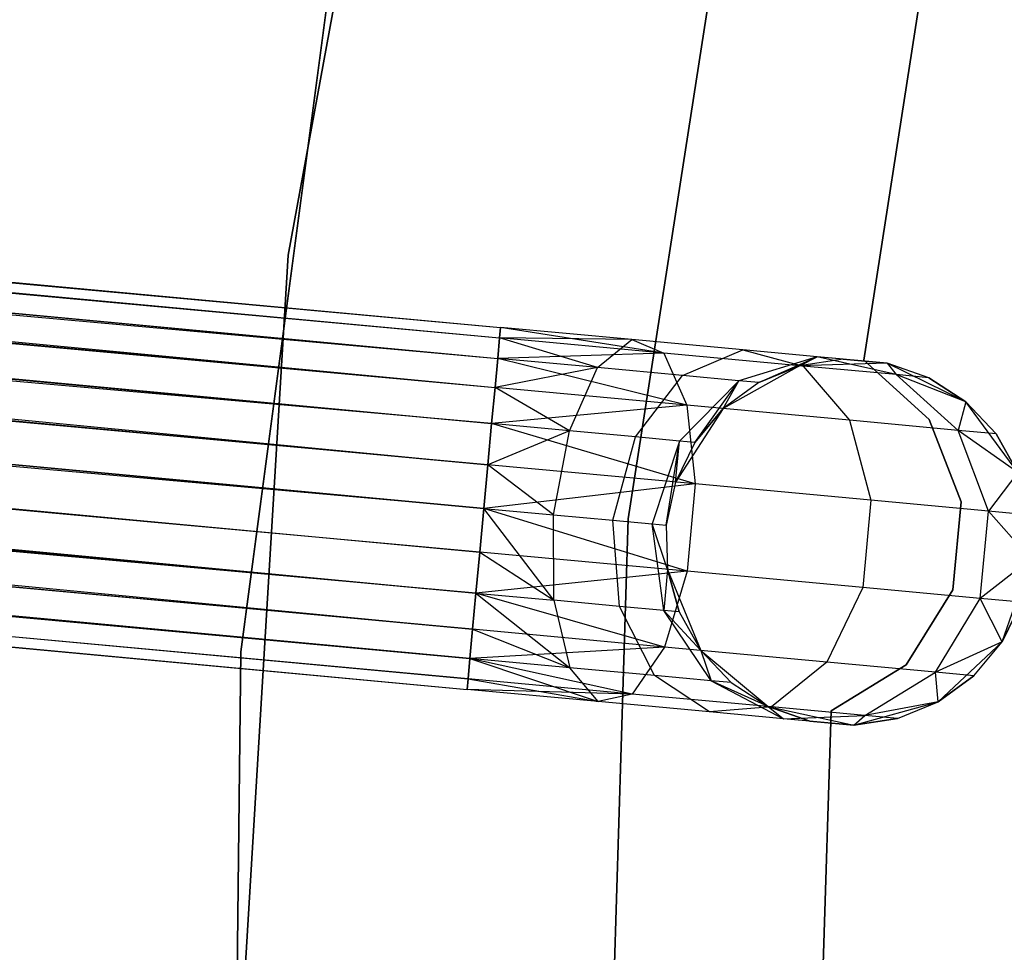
# Model space of a CAD drawing. Extents: x -189 to 189, y -189 to 189.
# Tile 108 of 256: x -45.59 to -40.21, y 1.49 to 6.58. Entities that reach past the tile are written whole.
import ezdxf

# ---------------------------------------------------------------- set-up
doc = ezdxf.new("R2010")
doc.units = 0
doc.header["$LTSCALE"] = 25.4
doc.layers.get('0').update_dxf_attribs({"linetype": 'CONTINUOUS'})

# ---------------------------------------------------------------- blocks, each defined once
blk = doc.blocks.new('NL2500012474_STL')
at = {"color": 0}
for p, q in [((23.6436, 16.5126, 177.3795), (148.351, 4.9567, 177.3795)), ((23.6436, 16.5126, 177.3795), (148.351, 4.9567, 177.6205)), ((23.6436, 16.5126, 177.3795), (148.351, 4.9567, 177.3795)), ((23.6436, 16.5126, 177.3795), (148.351, 4.9567, 177.6205)), ((23.6436, 16.5126, 177.3795), (148.3456, 4.8993, 177.8546)), ((23.6436, 16.5126, 177.3795), (148.3456, 4.8993, 177.8546)), ((23.6382, 16.4551, 177.8546), (148.3456, 4.8993, 177.8546)), ((23.6382, 16.4551, 177.8546), (148.3456, 4.8993, 177.8546)), ((23.6382, 16.4551, 177.8546), (148.3353, 4.7877, 178.0681)), ((23.6382, 16.4551, 177.8546), (148.3353, 4.7877, 178.0681)), ((23.6382, 16.4551, 177.8546), (148.3205, 4.6286, 178.2485)), ((23.6382, 16.4551, 177.8546), (148.3205, 4.6286, 178.2485)), ((23.6279, 16.3436, 176.9319), (148.3353, 4.7877, 176.9319)), ((23.6279, 16.3436, 176.9319), (148.3353, 4.7877, 176.9319)), ((23.6279, 16.3436, 176.9319), (148.3456, 4.8993, 177.1454)), ((23.6279, 16.3436, 176.9319), (148.3456, 4.8993, 177.1454)), ((23.6279, 16.3436, 176.9319), (148.351, 4.9567, 177.3795)), ((23.6279, 16.3436, 176.9319), (148.351, 4.9567, 177.3795)), ((23.6132, 16.1844, 178.2485), (148.3205, 4.6286, 178.2485)), ((23.6132, 16.1844, 178.2485), (148.3205, 4.6286, 178.2485)), ((23.6132, 16.1844, 178.2485), (148.3022, 4.431, 178.3855)), ((23.6132, 16.1844, 178.2485), (148.3022, 4.431, 178.3855)), ((23.6132, 16.1844, 178.2485), (148.2814, 4.2066, 178.4709)), ((23.6132, 16.1844, 178.2485), (148.2814, 4.2066, 178.4709)), ((23.5948, 15.9868, 176.6146), (148.3022, 4.431, 176.6146)), ((23.5948, 15.9868, 176.6146), (148.3022, 4.431, 176.6146)), ((23.5948, 15.9868, 176.6146), (148.3205, 4.6286, 176.7515)), ((23.5948, 15.9868, 176.6146), (148.3205, 4.6286, 176.7515)), ((23.5948, 15.9868, 176.6146), (148.3353, 4.7877, 176.9319)), ((23.5948, 15.9868, 176.6146), (148.3353, 4.7877, 176.9319)), ((23.574, 15.7624, 178.4709), (148.2814, 4.2066, 178.4709)), ((23.574, 15.7624, 178.4709), (148.2814, 4.2066, 178.4709)), ((148.3022, 4.431, 176.6146), (23.552, 15.5241, 176.5)), ((23.552, 15.5241, 178.5), (148.2594, 3.9683, 178.5)), ((23.552, 15.5241, 178.5), (148.2594, 3.9683, 178.5)), ((148.2814, 4.2066, 176.5291), (23.552, 15.5241, 176.5)), ((148.3022, 4.431, 176.6146), (23.552, 15.5241, 176.5)), ((148.2814, 4.2066, 176.5291), (23.552, 15.5241, 176.5)), ((148.2594, 3.9683, 176.5), (23.552, 15.5241, 176.5)), ((148.2594, 3.9683, 176.5), (23.552, 15.5241, 176.5)), ((23.5299, 15.2858, 178.4709), (148.2373, 3.73, 178.4709)), ((23.5299, 15.2858, 178.4709), (148.2373, 3.73, 178.4709)), ((23.5299, 15.2858, 178.4709), (148.2165, 3.5055, 178.3855)), ((23.5299, 15.2858, 178.4709), (148.2165, 3.5055, 178.3855)), ((23.5299, 15.2858, 178.4709), (148.1982, 3.308, 178.2485)), ((23.5299, 15.2858, 178.4709), (148.1982, 3.308, 178.2485)), ((23.5091, 15.0614, 176.6146), (148.2165, 3.5055, 176.6146)), ((148.2594, 3.9683, 176.5), (23.5091, 15.0614, 176.6146)), ((148.2594, 3.9683, 176.5), (23.5091, 15.0614, 176.6146)), ((148.2373, 3.73, 176.5291), (23.5091, 15.0614, 176.6146)), ((148.2373, 3.73, 176.5291), (23.5091, 15.0614, 176.6146)), ((23.5091, 15.0614, 176.6146), (148.2165, 3.5055, 176.6146)), ((23.4908, 14.8638, 178.2485), (148.1982, 3.308, 178.2485)), ((23.4908, 14.8638, 178.2485), (148.1982, 3.308, 178.2485)), ((23.4908, 14.8638, 178.2485), (148.1834, 3.1488, 178.0681)), ((23.4908, 14.8638, 178.2485), (148.1834, 3.1488, 178.0681)), ((148.2165, 3.5055, 176.6146), (23.476, 14.7046, 176.9319)), ((148.1982, 3.308, 176.7515), (23.476, 14.7046, 176.9319)), ((148.2165, 3.5055, 176.6146), (23.476, 14.7046, 176.9319)), ((148.1982, 3.308, 176.7515), (23.476, 14.7046, 176.9319)), ((148.1834, 3.1488, 176.9319), (23.476, 14.7046, 176.9319)), ((148.1834, 3.1488, 176.9319), (23.476, 14.7046, 176.9319)), ((23.4657, 14.5931, 177.8546), (148.1834, 3.1488, 178.0681)), ((23.4657, 14.5931, 177.8546), (148.1834, 3.1488, 178.0681)), ((23.4657, 14.5931, 177.8546), (148.1731, 3.0372, 177.8546)), ((23.4657, 14.5931, 177.8546), (148.1731, 3.0372, 177.8546)), ((23.4657, 14.5931, 177.8546), (148.1678, 2.9798, 177.6205)), ((23.4657, 14.5931, 177.8546), (148.1678, 2.9798, 177.6205)), ((23.4604, 14.5356, 177.3795), (148.1678, 2.9798, 177.6205)), ((23.4604, 14.5356, 177.3795), (148.1678, 2.9798, 177.3795)), ((23.4604, 14.5356, 177.3795), (148.1678, 2.9798, 177.6205)), ((148.1834, 3.1488, 176.9319), (23.4604, 14.5356, 177.3795)), ((148.1834, 3.1488, 176.9319), (23.4604, 14.5356, 177.3795)), ((148.1731, 3.0372, 177.1454), (23.4604, 14.5356, 177.3795)), ((148.1731, 3.0372, 177.1454), (23.4604, 14.5356, 177.3795)), ((23.4604, 14.5356, 177.3795), (148.1678, 2.9798, 177.3795)), ((148.1588, 10.6315, 186), (147.1912, 5.3517, 186)), ((147.1912, 5.3517, 178.5), (148.1588, 10.6315, 178.5)), ((148.1588, 10.6315, 186), (147.1912, 5.3517, 186)), ((147.1912, 5.3517, 178.5), (148.1588, 10.6315, 178.5)), ((149.0482, 3.9107, 186), (149.8499, 9.0753, 186)), ((149.8499, 9.0753, 178.5), (149.0482, 3.9107, 178.5)), ((149.8499, 9.0753, 178.5), (149.0482, 3.9107, 178.5)), ((149.0482, 3.9107, 186), (149.8499, 9.0753, 186)), ((147.6399, 8.5117, 186), (146.9317, 3.1849, 186)), ((146.9317, 3.1849, 187), (147.6399, 8.5117, 187)), ((147.6399, 8.5117, 186), (146.9317, 3.1849, 186)), ((146.9317, 3.1849, 187), (147.6399, 8.5117, 187)), ((150.3341, 4.7775, 185), (150.8198, 7.8968, 185)), ((150.8198, 7.8968, 183), (150.3341, 4.7775, 183)), ((150.8198, 7.8968, 183), (150.3341, 4.7775, 183)), ((150.3341, 4.7775, 185), (150.8198, 7.8968, 185)), ((147.1912, 5.3517, 186), (146.8671, -0.0061, 186)), ((146.8671, -0.0061, 178.5), (147.1912, 5.3517, 178.5)), ((147.1912, 5.3517, 186), (146.8671, -0.0061, 186)), ((146.8671, -0.0061, 178.5), (147.1912, 5.3517, 178.5)), ((147.1912, 5.3517, 186), (147.1912, 5.3517, 178.5)), ((147.1912, 5.3517, 186), (147.1912, 5.3517, 178.5)), ((148.351, 4.9567, 177.6205), (148.3456, 4.8993, 177.8546)), ((148.3456, 4.8993, 177.1454), (148.351, 4.9567, 177.3795)), ((148.3456, 4.8993, 177.1454), (148.351, 4.9567, 177.3795)), ((148.351, 4.9567, 177.6205), (148.3456, 4.8993, 177.8546)), ((149.0671, 4.8904, 177.7636), (148.351, 4.9567, 177.6205)), ((149.0671, 4.8904, 177.7636), (148.351, 4.9567, 177.3795)), ((149.0671, 4.8904, 177.7636), (148.351, 4.9567, 177.6205)), ((149.0671, 4.8904, 177.7636), (148.351, 4.9567, 177.3795)), ((149.2428, 4.8162, 177.3246), (148.351, 4.9567, 177.3795)), ((149.2428, 4.8162, 177.3246), (148.351, 4.9567, 177.3795)), ((148.3456, 4.8993, 177.8546), (148.3353, 4.7877, 178.0681)), ((148.3353, 4.7877, 176.9319), (148.3456, 4.8993, 177.1454)), ((148.3353, 4.7877, 176.9319), (148.3456, 4.8993, 177.1454)), ((148.3456, 4.8993, 177.8546), (148.3353, 4.7877, 178.0681)), ((148.8809, 4.7372, 178.1771), (148.3456, 4.8993, 177.8546)), ((148.8809, 4.7372, 178.1771), (148.3456, 4.8993, 177.8546)), ((149.0671, 4.8904, 177.7636), (148.3456, 4.8993, 177.8546)), ((149.0671, 4.8904, 177.7636), (148.3456, 4.8993, 177.8546)), ((149.2428, 4.8162, 177.3246), (148.3456, 4.8993, 177.1454)), ((149.2428, 4.8162, 177.3246), (148.3456, 4.8993, 177.1454)), ((148.8809, 4.7372, 178.1771), (149.0671, 4.8904, 177.7636)), ((148.8809, 4.7372, 178.1771), (149.0671, 4.8904, 177.7636)), ((149.0671, 4.8904, 177.7636), (149.2428, 4.8162, 177.3246)), ((149.6743, 4.8341, 178.171), (149.0671, 4.8904, 177.7636)), ((149.6743, 4.8341, 178.171), (149.0671, 4.8904, 177.7636)), ((149.0671, 4.8904, 177.7636), (149.2428, 4.8162, 177.3246)), ((148.3353, 4.7877, 178.0681), (148.3205, 4.6286, 178.2485)), ((148.3205, 4.6286, 176.7515), (148.3353, 4.7877, 176.9319)), ((148.3205, 4.6286, 176.7515), (148.3353, 4.7877, 176.9319)), ((148.3353, 4.7877, 178.0681), (148.3205, 4.6286, 178.2485)), ((149.2428, 4.8162, 177.3246), (148.3353, 4.7877, 176.9319)), ((149.2428, 4.8162, 177.3246), (148.3353, 4.7877, 176.9319)), ((148.8809, 4.7372, 178.1771), (148.3353, 4.7877, 178.0681)), ((148.8809, 4.7372, 178.1771), (148.3353, 4.7877, 178.0681)), ((149.3679, 4.5315, 176.9607), (148.3353, 4.7877, 176.9319)), ((149.3679, 4.5315, 176.9607), (148.3353, 4.7877, 176.9319)), ((149.2428, 4.8162, 177.3246), (149.3679, 4.5315, 176.9607)), ((150.0035, 4.7457, 177.8351), (149.2428, 4.8162, 177.3246)), ((150.0035, 4.7457, 177.8351), (149.2428, 4.8162, 177.3246)), ((149.2428, 4.8162, 177.3246), (149.3679, 4.5315, 176.9607)), ((149.3435, 4.6943, 178.4875), (149.6743, 4.8341, 178.171)), ((149.3435, 4.6943, 178.4875), (149.6743, 4.8341, 178.171)), ((150.0799, 4.7965, 178.7808), (149.6526, 4.6657, 178.952)), ((150.0799, 4.7965, 178.7808), (149.6526, 4.6657, 178.952)), ((149.6743, 4.8341, 178.171), (150.0035, 4.7457, 177.8351)), ((150.0799, 4.7965, 178.7808), (149.6743, 4.8341, 178.171)), ((150.0799, 4.7965, 178.7808), (149.6743, 4.8341, 178.171)), ((149.6743, 4.8341, 178.171), (150.0035, 4.7457, 177.8351)), ((149.7611, 4.6556, 179.5), (150.0799, 4.7965, 178.7808)), ((149.7611, 4.6556, 179.5), (150.0799, 4.7965, 178.7808)), ((149.984, 4.7475, 179.5), (150.0799, 4.7965, 178.7808)), ((149.984, 4.7475, 179.5), (150.0799, 4.7965, 178.7808)), ((150.4624, 4.7611, 179.5), (150.0799, 4.7965, 178.7808)), ((150.2224, 4.7833, 179.5), (150.0799, 4.7965, 178.7808)), ((150.2224, 4.7833, 179.5), (150.0799, 4.7965, 178.7808)), ((150.4624, 4.7611, 179.5), (150.0799, 4.7965, 178.7808)), ((150.5117, 4.6986, 178.599), (150.0799, 4.7965, 178.7808)), ((150.5117, 4.6986, 178.599), (150.0799, 4.7965, 178.7808)), ((148.8809, 4.7372, 178.1771), (148.3205, 4.6286, 178.2485)), ((148.8809, 4.7372, 178.1771), (148.3205, 4.6286, 178.2485)), ((148.7269, 4.3917, 178.4703), (148.8809, 4.7372, 178.1771)), ((148.7269, 4.3917, 178.4703), (148.8809, 4.7372, 178.1771)), ((149.3435, 4.6943, 178.4875), (148.8809, 4.7372, 178.1771)), ((149.3435, 4.6943, 178.4875), (148.8809, 4.7372, 178.1771)), ((149.984, 4.7475, 185), (149.5667, 4.5131, 185)), ((149.984, 4.7475, 185), (149.5667, 4.5131, 185)), ((149.984, 4.7475, 179.5), (149.7611, 4.6556, 179.5)), ((149.7611, 4.6556, 179.5), (149.984, 4.7475, 185)), ((149.7611, 4.6556, 179.5), (149.984, 4.7475, 185)), ((149.984, 4.7475, 179.5), (149.7611, 4.6556, 179.5)), ((150.2224, 4.7833, 179.5), (149.984, 4.7475, 185)), ((150.2224, 4.7833, 179.5), (149.984, 4.7475, 179.5)), ((150.2224, 4.7833, 179.5), (149.984, 4.7475, 185)), ((150.2224, 4.7833, 179.5), (149.984, 4.7475, 179.5)), ((150.4624, 4.7611, 185), (149.984, 4.7475, 185)), ((150.4624, 4.7611, 185), (149.984, 4.7475, 185)), ((149.984, 4.7475, 179.5), (149.984, 4.7475, 185)), ((149.984, 4.7475, 179.5), (149.984, 4.7475, 185)), ((150.0035, 4.7457, 177.8351), (150.2557, 4.4492, 177.5565)), ((150.5117, 4.6986, 178.599), (150.0035, 4.7457, 177.8351)), ((150.5117, 4.6986, 178.599), (150.0035, 4.7457, 177.8351)), ((150.0035, 4.7457, 177.8351), (150.2557, 4.4492, 177.5565)), ((150.2224, 4.7833, 179.5), (150.4624, 4.7611, 185)), ((150.2224, 4.7833, 179.5), (150.4624, 4.7611, 185)), ((150.691, 4.4535, 185), (150.3341, 4.7775, 185)), ((150.3341, 4.7775, 185), (150.3341, 4.7775, 183)), ((150.3341, 4.7775, 183), (150.691, 4.4535, 183)), ((150.3341, 4.7775, 185), (150.3341, 4.7775, 183)), ((150.3341, 4.7775, 183), (150.691, 4.4535, 183)), ((150.691, 4.4535, 185), (150.3341, 4.7775, 185)), ((150.8924, 4.5508, 185), (150.4624, 4.7611, 185)), ((150.6902, 4.682, 179.5), (150.4624, 4.7611, 185)), ((150.8924, 4.5508, 185), (150.4624, 4.7611, 185)), ((150.6902, 4.682, 179.5), (150.4624, 4.7611, 179.5)), ((150.4624, 4.7611, 179.5), (150.4624, 4.7611, 185)), ((150.6902, 4.682, 179.5), (150.4624, 4.7611, 185)), ((150.4624, 4.7611, 179.5), (150.4624, 4.7611, 185)), ((150.4624, 4.7611, 179.5), (150.5117, 4.6986, 178.599)), ((150.6902, 4.682, 179.5), (150.4624, 4.7611, 179.5)), ((150.4624, 4.7611, 179.5), (150.5117, 4.6986, 178.599)), ((149.087, 4.3583, 178.7119), (149.3435, 4.6943, 178.4875)), ((149.087, 4.3583, 178.7119), (149.3435, 4.6943, 178.4875)), ((149.6526, 4.6657, 178.952), (149.3435, 4.6943, 178.4875)), ((149.6526, 4.6657, 178.952), (149.3435, 4.6943, 178.4875)), ((150.6902, 4.682, 179.5), (150.5117, 4.6986, 178.599)), ((150.6902, 4.682, 179.5), (150.5117, 4.6986, 178.599)), ((150.8924, 4.5508, 179.5), (150.5117, 4.6986, 178.599)), ((150.8924, 4.5508, 179.5), (150.5117, 4.6986, 178.599)), ((150.849, 4.3943, 178.4482), (150.5117, 4.6986, 178.599)), ((150.849, 4.3943, 178.4482), (150.5117, 4.6986, 178.599)), ((150.8924, 4.5508, 179.5), (150.6902, 4.682, 179.5)), ((150.6902, 4.682, 179.5), (150.8924, 4.5508, 185)), ((150.6902, 4.682, 179.5), (150.8924, 4.5508, 185)), ((150.8924, 4.5508, 179.5), (150.6902, 4.682, 179.5)), ((148.3205, 4.6286, 178.2485), (148.3022, 4.431, 178.3855)), ((148.3022, 4.431, 176.6146), (148.3205, 4.6286, 176.7515)), ((148.3022, 4.431, 176.6146), (148.3205, 4.6286, 176.7515)), ((148.3205, 4.6286, 178.2485), (148.3022, 4.431, 178.3855)), ((148.7269, 4.3917, 178.4703), (148.3205, 4.6286, 178.2485)), ((148.7269, 4.3917, 178.4703), (148.3205, 4.6286, 178.2485)), ((149.3679, 4.5315, 176.9607), (148.3205, 4.6286, 176.7515)), ((149.3679, 4.5315, 176.9607), (148.3205, 4.6286, 176.7515)), ((149.6526, 4.6657, 178.952), (149.3275, 4.336, 179.0735)), ((149.6526, 4.6657, 178.952), (149.3275, 4.336, 179.0735)), ((149.412, 4.3282, 179.5), (149.6526, 4.6657, 178.952)), ((149.412, 4.3282, 179.5), (149.6526, 4.6657, 178.952)), ((149.5667, 4.5131, 179.5), (149.6526, 4.6657, 178.952)), ((149.5667, 4.5131, 179.5), (149.6526, 4.6657, 178.952)), ((149.7611, 4.6556, 179.5), (149.5667, 4.5131, 185)), ((149.7611, 4.6556, 179.5), (149.5667, 4.5131, 179.5)), ((149.7611, 4.6556, 179.5), (149.5667, 4.5131, 185)), ((149.7611, 4.6556, 179.5), (149.5667, 4.5131, 179.5)), ((149.7611, 4.6556, 179.5), (149.6526, 4.6657, 178.952)), ((149.7611, 4.6556, 179.5), (149.6526, 4.6657, 178.952)), ((149.3679, 4.5315, 176.9607), (148.3022, 4.431, 176.6146)), ((149.3679, 4.5315, 176.9607), (148.3022, 4.431, 176.6146)), ((149.3679, 4.5315, 176.9607), (149.4135, 4.1017, 176.7552)), ((150.2557, 4.4492, 177.5565), (149.3679, 4.5315, 176.9607)), ((150.2557, 4.4492, 177.5565), (149.3679, 4.5315, 176.9607)), ((149.3679, 4.5315, 176.9607), (149.4135, 4.1017, 176.7552)), ((150.8924, 4.5508, 179.5), (150.849, 4.3943, 178.4482)), ((150.8924, 4.5508, 179.5), (150.849, 4.3943, 178.4482)), ((151.1754, 4.1648, 185), (150.8924, 4.5508, 185)), ((151.0573, 4.375, 179.5), (150.8924, 4.5508, 185)), ((151.1754, 4.1648, 185), (150.8924, 4.5508, 185)), ((151.0573, 4.375, 179.5), (150.8924, 4.5508, 179.5)), ((150.8924, 4.5508, 179.5), (150.8924, 4.5508, 185)), ((151.0573, 4.375, 179.5), (150.8924, 4.5508, 185)), ((150.8924, 4.5508, 179.5), (150.8924, 4.5508, 185)), ((151.0573, 4.375, 179.5), (150.8924, 4.5508, 179.5)), ((149.5667, 4.5131, 185), (149.3061, 4.1116, 185)), ((149.5667, 4.5131, 185), (149.3061, 4.1116, 185)), ((149.5667, 4.5131, 179.5), (149.412, 4.3282, 179.5)), ((149.412, 4.3282, 179.5), (149.5667, 4.5131, 185)), ((149.412, 4.3282, 179.5), (149.5667, 4.5131, 185)), ((149.5667, 4.5131, 179.5), (149.412, 4.3282, 179.5)), ((149.5667, 4.5131, 179.5), (149.5667, 4.5131, 185)), ((149.5667, 4.5131, 179.5), (149.5667, 4.5131, 185)), ((148.3022, 4.431, 178.3855), (148.2814, 4.2066, 178.4709)), ((148.2814, 4.2066, 176.5291), (148.3022, 4.431, 176.6146)), ((148.3022, 4.431, 178.3855), (148.2814, 4.2066, 178.4709)), ((148.2814, 4.2066, 176.5291), (148.3022, 4.431, 176.6146)), ((148.7269, 4.3917, 178.4703), (148.3022, 4.431, 178.3855)), ((148.7269, 4.3917, 178.4703), (148.3022, 4.431, 178.3855)), ((149.4135, 4.1017, 176.7552), (148.3022, 4.431, 176.6146)), ((149.4135, 4.1017, 176.7552), (148.3022, 4.431, 176.6146)), ((150.2557, 4.4492, 177.5565), (150.3732, 4.0127, 177.3992)), ((150.849, 4.3943, 178.4482), (150.2557, 4.4492, 177.5565)), ((150.849, 4.3943, 178.4482), (150.2557, 4.4492, 177.5565)), ((150.2557, 4.4492, 177.5565), (150.3732, 4.0127, 177.3992)), ((150.8656, 4.0041, 185), (150.691, 4.4535, 185)), ((150.691, 4.4535, 185), (150.691, 4.4535, 183)), ((150.691, 4.4535, 183), (150.8656, 4.0041, 183)), ((150.691, 4.4535, 185), (150.691, 4.4535, 183)), ((150.691, 4.4535, 183), (150.8656, 4.0041, 183)), ((150.8656, 4.0041, 185), (150.691, 4.4535, 185)), ((148.7269, 4.3917, 178.4703), (148.2814, 4.2066, 178.4709)), ((148.7269, 4.3917, 178.4703), (148.2814, 4.2066, 178.4709)), ((148.6404, 3.933, 178.5761), (148.7269, 4.3917, 178.4703)), ((148.6404, 3.933, 178.5761), (148.7269, 4.3917, 178.4703)), ((149.087, 4.3583, 178.7119), (148.7269, 4.3917, 178.4703)), ((149.087, 4.3583, 178.7119), (148.7269, 4.3917, 178.4703)), ((148.9634, 3.903, 178.7929), (149.087, 4.3583, 178.7119)), ((148.9634, 3.903, 178.7929), (149.087, 4.3583, 178.7119)), ((149.3275, 4.336, 179.0735), (149.087, 4.3583, 178.7119)), ((149.3275, 4.336, 179.0735), (149.087, 4.3583, 178.7119)), ((151.0573, 4.375, 179.5), (150.849, 4.3943, 178.4482)), ((151.0573, 4.375, 179.5), (150.849, 4.3943, 178.4482)), ((151.1754, 4.1648, 179.5), (150.849, 4.3943, 178.4482)), ((151.1754, 4.1648, 179.5), (150.849, 4.3943, 178.4482)), ((151.0145, 3.9533, 178.3631), (150.849, 4.3943, 178.4482)), ((151.0145, 3.9533, 178.3631), (150.849, 4.3943, 178.4482)), ((151.1754, 4.1648, 179.5), (151.0573, 4.375, 179.5)), ((151.0573, 4.375, 179.5), (151.1754, 4.1648, 185)), ((151.0573, 4.375, 179.5), (151.1754, 4.1648, 185)), ((151.1754, 4.1648, 179.5), (151.0573, 4.375, 179.5)), ((149.3275, 4.336, 179.0735), (149.1793, 3.883, 179.1173)), ((149.3275, 4.336, 179.0735), (149.1793, 3.883, 179.1173)), ((149.2551, 3.876, 179.5), (149.3275, 4.336, 179.0735)), ((149.2551, 3.876, 179.5), (149.3275, 4.336, 179.0735)), ((149.3061, 4.1116, 179.5), (149.3275, 4.336, 179.0735)), ((149.3061, 4.1116, 179.5), (149.3275, 4.336, 179.0735)), ((149.412, 4.3282, 179.5), (149.3061, 4.1116, 185)), ((149.412, 4.3282, 179.5), (149.3061, 4.1116, 185)), ((149.412, 4.3282, 179.5), (149.3061, 4.1116, 179.5)), ((149.412, 4.3282, 179.5), (149.3061, 4.1116, 179.5)), ((149.412, 4.3282, 179.5), (149.3275, 4.336, 179.0735)), ((149.412, 4.3282, 179.5), (149.3275, 4.336, 179.0735)), ((148.2814, 4.2066, 178.4709), (148.2594, 3.9683, 178.5)), ((148.2594, 3.9683, 176.5), (148.2814, 4.2066, 176.5291)), ((148.2814, 4.2066, 178.4709), (148.2594, 3.9683, 178.5)), ((148.2594, 3.9683, 176.5), (148.2814, 4.2066, 176.5291)), ((148.6404, 3.933, 178.5761), (148.2814, 4.2066, 178.4709)), ((148.6404, 3.933, 178.5761), (148.2814, 4.2066, 178.4709)), ((149.4135, 4.1017, 176.7552), (148.2814, 4.2066, 176.5291)), ((149.4135, 4.1017, 176.7552), (148.2814, 4.2066, 176.5291)), ((151.1754, 4.1648, 179.5), (151.0145, 3.9533, 178.3631)), ((151.1754, 4.1648, 179.5), (151.0145, 3.9533, 178.3631)), ((149.4135, 4.1017, 176.7552), (148.2594, 3.9683, 176.5)), ((149.4135, 4.1017, 176.7552), (148.2594, 3.9683, 176.5)), ((149.3061, 4.1116, 185), (149.2551, 3.876, 185)), ((149.3061, 4.1116, 179.5), (149.2551, 3.876, 179.5)), ((149.3061, 4.1116, 185), (149.2551, 3.876, 185)), ((149.3061, 4.1116, 179.5), (149.2551, 3.876, 179.5)), ((149.3061, 4.1116, 179.5), (149.3061, 4.1116, 185)), ((149.3061, 4.1116, 179.5), (149.3061, 4.1116, 185)), ((149.4135, 4.1017, 176.7552), (149.3694, 3.6251, 176.7552)), ((149.4135, 4.1017, 176.7552), (149.3694, 3.6251, 176.7552)), ((150.3732, 4.0127, 177.3992), (149.4135, 4.1017, 176.7552)), ((150.3732, 4.0127, 177.3992), (149.4135, 4.1017, 176.7552)), ((150.3732, 4.0127, 177.3992), (150.3291, 3.5361, 177.3992)), ((150.3732, 4.0127, 177.3992), (150.3291, 3.5361, 177.3992)), ((151.0145, 3.9533, 178.3631), (150.3732, 4.0127, 177.3992)), ((151.0145, 3.9533, 178.3631), (150.3732, 4.0127, 177.3992)), ((150.8208, 3.524, 185), (150.8656, 4.0041, 185)), ((150.8656, 4.0041, 183), (150.8208, 3.524, 183)), ((150.8656, 4.0041, 183), (150.8208, 3.524, 183)), ((150.8208, 3.524, 185), (150.8656, 4.0041, 185)), ((150.8656, 4.0041, 185), (150.8656, 4.0041, 183)), ((150.8656, 4.0041, 185), (150.8656, 4.0041, 183)), ((148.2373, 3.73, 176.5291), (148.2594, 3.9683, 176.5)), ((148.2594, 3.9683, 178.5), (148.2373, 3.73, 178.4709)), ((148.2594, 3.9683, 178.5), (148.2373, 3.73, 178.4709)), ((148.2373, 3.73, 176.5291), (148.2594, 3.9683, 176.5)), ((148.2594, 3.9683, 178.5), (148.6404, 3.933, 178.5761)), ((149.3694, 3.6251, 176.7552), (148.2594, 3.9683, 176.5)), ((149.3694, 3.6251, 176.7552), (148.2594, 3.9683, 176.5)), ((148.6412, 3.4662, 178.4703), (148.2594, 3.9683, 178.5)), ((148.6412, 3.4662, 178.4703), (148.2594, 3.9683, 178.5)), ((148.2594, 3.9683, 178.5), (148.6404, 3.933, 178.5761)), ((148.6404, 3.933, 178.5761), (148.9634, 3.903, 178.7929)), ((148.6412, 3.4662, 178.4703), (148.6404, 3.933, 178.5761)), ((148.6404, 3.933, 178.5761), (148.9634, 3.903, 178.7929)), ((148.6412, 3.4662, 178.4703), (148.6404, 3.933, 178.5761)), ((150.9704, 3.4767, 178.3631), (151.0145, 3.9533, 178.3631)), ((150.9704, 3.4767, 178.3631), (151.0145, 3.9533, 178.3631)), ((151.2397, 3.9324, 179.5), (151.0145, 3.9533, 178.3631)), ((151.2397, 3.9324, 179.5), (151.0145, 3.9533, 178.3631)), ((151.2466, 3.6915, 179.5), (151.0145, 3.9533, 178.3631)), ((151.2466, 3.6915, 179.5), (151.0145, 3.9533, 178.3631)), ((148.8872, -1.3134, 186), (149.0482, 3.9107, 186)), ((149.0482, 3.9107, 178.5), (148.8872, -1.3134, 178.5)), ((149.0482, 3.9107, 178.5), (148.8872, -1.3134, 178.5)), ((148.8872, -1.3134, 186), (149.0482, 3.9107, 186)), ((148.9634, 3.903, 178.7929), (149.1793, 3.883, 179.1173)), ((149.0012, 3.4328, 178.7119), (148.9634, 3.903, 178.7929)), ((148.9634, 3.903, 178.7929), (149.1793, 3.883, 179.1173)), ((149.0012, 3.4328, 178.7119), (148.9634, 3.903, 178.7929)), ((149.0482, 3.9107, 178.5), (149.0482, 3.9107, 186)), ((149.0482, 3.9107, 178.5), (149.0482, 3.9107, 186)), ((149.1793, 3.883, 179.1173), (149.2551, 3.876, 179.5)), ((149.2418, 3.4105, 179.0735), (149.1793, 3.883, 179.1173)), ((149.2418, 3.4105, 179.0735), (149.1793, 3.883, 179.1173)), ((149.2619, 3.635, 179.5), (149.1793, 3.883, 179.1173)), ((149.2619, 3.635, 179.5), (149.1793, 3.883, 179.1173)), ((149.1793, 3.883, 179.1173), (149.2551, 3.876, 179.5)), ((149.2551, 3.876, 185), (149.2619, 3.635, 185)), ((149.2551, 3.876, 179.5), (149.2551, 3.876, 185)), ((149.2551, 3.876, 179.5), (149.2551, 3.876, 185)), ((149.2551, 3.876, 179.5), (149.2619, 3.635, 179.5)), ((149.2551, 3.876, 185), (149.2619, 3.635, 185)), ((149.2551, 3.876, 179.5), (149.2619, 3.635, 179.5)), ((148.2165, 3.5055, 176.6146), (148.2373, 3.73, 176.5291)), ((148.2373, 3.73, 178.4709), (148.2165, 3.5055, 178.3855)), ((148.2373, 3.73, 178.4709), (148.2165, 3.5055, 178.3855)), ((148.2165, 3.5055, 176.6146), (148.2373, 3.73, 176.5291)), ((149.3694, 3.6251, 176.7552), (148.2373, 3.73, 176.5291)), ((149.3694, 3.6251, 176.7552), (148.2373, 3.73, 176.5291)), ((148.2373, 3.73, 178.4709), (148.6412, 3.4662, 178.4703)), ((148.2373, 3.73, 178.4709), (148.6412, 3.4662, 178.4703)), ((151.2466, 3.6915, 179.5), (150.9704, 3.4767, 178.3631)), ((151.2466, 3.6915, 179.5), (150.9704, 3.4767, 178.3631)), ((151.0896, 3.2393, 185), (151.2466, 3.6915, 185)), ((151.0896, 3.2393, 185), (151.2466, 3.6915, 185)), ((149.3694, 3.6251, 176.7552), (148.2165, 3.5055, 176.6146)), ((149.3694, 3.6251, 176.7552), (148.2165, 3.5055, 176.6146)), ((149.2619, 3.635, 179.5), (149.2418, 3.4105, 179.0735)), ((149.2619, 3.635, 179.5), (149.2418, 3.4105, 179.0735)), ((149.3694, 3.6251, 176.7552), (149.2455, 3.2109, 176.9607)), ((149.3694, 3.6251, 176.7552), (149.2455, 3.2109, 176.9607)), ((149.2619, 3.635, 185), (149.4443, 3.1925, 185)), ((149.2619, 3.635, 179.5), (149.2619, 3.635, 185)), ((149.2619, 3.635, 179.5), (149.2619, 3.635, 185)), ((149.2619, 3.635, 179.5), (149.3263, 3.4027, 179.5)), ((149.3263, 3.4027, 179.5), (149.2619, 3.635, 185)), ((149.3263, 3.4027, 179.5), (149.2619, 3.635, 185)), ((149.2619, 3.635, 185), (149.4443, 3.1925, 185)), ((149.2619, 3.635, 179.5), (149.3263, 3.4027, 179.5)), ((150.3291, 3.5361, 177.3992), (149.3694, 3.6251, 176.7552)), ((150.3291, 3.5361, 177.3992), (149.3694, 3.6251, 176.7552)), ((148.1982, 3.308, 176.7515), (148.2165, 3.5055, 176.6146)), ((148.2165, 3.5055, 178.3855), (148.1982, 3.308, 178.2485)), ((148.2165, 3.5055, 178.3855), (148.1982, 3.308, 178.2485)), ((148.1982, 3.308, 176.7515), (148.2165, 3.5055, 176.6146)), ((149.2455, 3.2109, 176.9607), (148.2165, 3.5055, 176.6146)), ((149.2455, 3.2109, 176.9607), (148.2165, 3.5055, 176.6146)), ((148.2165, 3.5055, 178.3855), (148.6412, 3.4662, 178.4703)), ((148.2165, 3.5055, 178.3855), (148.6412, 3.4662, 178.4703)), ((148.2165, 3.5055, 178.3855), (148.7291, 3.0982, 178.1771)), ((148.2165, 3.5055, 178.3855), (148.7291, 3.0982, 178.1771)), ((150.3291, 3.5361, 177.3992), (150.1334, 3.1287, 177.5565)), ((150.3291, 3.5361, 177.3992), (150.1334, 3.1287, 177.5565)), ((150.9704, 3.4767, 178.3631), (150.3291, 3.5361, 177.3992)), ((150.9704, 3.4767, 178.3631), (150.3291, 3.5361, 177.3992)), ((150.5663, 3.1146, 185), (150.8208, 3.524, 185)), ((150.8208, 3.524, 183), (150.5663, 3.1146, 183)), ((150.8208, 3.524, 183), (150.5663, 3.1146, 183)), ((150.5663, 3.1146, 185), (150.8208, 3.524, 185)), ((150.8208, 3.524, 185), (150.8208, 3.524, 183)), ((150.8208, 3.524, 185), (150.8208, 3.524, 183)), ((149.0012, 3.4328, 178.7119), (148.6412, 3.4662, 178.4703)), ((148.6412, 3.4662, 178.4703), (148.7291, 3.0982, 178.1771)), ((148.6412, 3.4662, 178.4703), (148.7291, 3.0982, 178.1771)), ((149.0012, 3.4328, 178.7119), (148.6412, 3.4662, 178.4703)), ((150.7266, 3.0737, 178.4482), (150.9704, 3.4767, 178.3631)), ((150.7266, 3.0737, 178.4482), (150.9704, 3.4767, 178.3631)), ((151.1955, 3.4558, 179.5), (150.9704, 3.4767, 178.3631)), ((151.1955, 3.4558, 179.5), (150.9704, 3.4767, 178.3631)), ((151.0896, 3.2393, 179.5), (150.9704, 3.4767, 178.3631)), ((151.0896, 3.2393, 179.5), (150.9704, 3.4767, 178.3631)), ((151.0896, 3.2393, 179.5), (151.1955, 3.4558, 179.5)), ((151.1955, 3.4558, 179.5), (151.0896, 3.2393, 185)), ((151.1955, 3.4558, 179.5), (151.0896, 3.2393, 185)), ((151.0896, 3.2393, 179.5), (151.1955, 3.4558, 179.5)), ((149.1916, 3.0554, 178.4875), (149.0012, 3.4328, 178.7119)), ((149.2418, 3.4105, 179.0735), (149.0012, 3.4328, 178.7119)), ((149.1916, 3.0554, 178.4875), (149.0012, 3.4328, 178.7119)), ((149.2418, 3.4105, 179.0735), (149.0012, 3.4328, 178.7119)), ((149.5007, 3.0267, 178.952), (149.2418, 3.4105, 179.0735)), ((149.4443, 3.1925, 179.5), (149.2418, 3.4105, 179.0735)), ((149.5007, 3.0267, 178.952), (149.2418, 3.4105, 179.0735)), ((149.4443, 3.1925, 179.5), (149.2418, 3.4105, 179.0735)), ((149.3263, 3.4027, 179.5), (149.2418, 3.4105, 179.0735)), ((149.3263, 3.4027, 179.5), (149.2418, 3.4105, 179.0735)), ((149.3263, 3.4027, 179.5), (149.4443, 3.1925, 185)), ((149.3263, 3.4027, 179.5), (149.4443, 3.1925, 179.5)), ((149.3263, 3.4027, 179.5), (149.4443, 3.1925, 185)), ((149.3263, 3.4027, 179.5), (149.4443, 3.1925, 179.5)), ((148.1834, 3.1488, 176.9319), (148.1982, 3.308, 176.7515)), ((148.1982, 3.308, 178.2485), (148.1834, 3.1488, 178.0681)), ((148.1982, 3.308, 178.2485), (148.1834, 3.1488, 178.0681)), ((148.1834, 3.1488, 176.9319), (148.1982, 3.308, 176.7515)), ((149.2455, 3.2109, 176.9607), (148.1982, 3.308, 176.7515)), ((149.2455, 3.2109, 176.9607), (148.1982, 3.308, 176.7515)), ((148.1982, 3.308, 178.2485), (148.7291, 3.0982, 178.1771)), ((148.1982, 3.308, 178.2485), (148.7291, 3.0982, 178.1771)), ((151.0896, 3.2393, 179.5), (150.7266, 3.0737, 178.4482)), ((151.0896, 3.2393, 179.5), (150.7266, 3.0737, 178.4482)), ((150.7405, 2.9118, 185), (151.0896, 3.2393, 185)), ((150.7405, 2.9118, 185), (151.0896, 3.2393, 185)), ((150.935, 3.0544, 179.5), (151.0896, 3.2393, 185)), ((150.935, 3.0544, 179.5), (151.0896, 3.2393, 179.5)), ((150.935, 3.0544, 179.5), (151.0896, 3.2393, 185)), ((150.935, 3.0544, 179.5), (151.0896, 3.2393, 179.5)), ((151.0896, 3.2393, 179.5), (151.0896, 3.2393, 185)), ((151.0896, 3.2393, 179.5), (151.0896, 3.2393, 185)), ((146.9317, 3.1849, 186), (146.8707, -2.1884, 186)), ((146.8707, -2.1884, 187), (146.9317, 3.1849, 187)), ((146.9317, 3.1849, 186), (146.8707, -2.1884, 186)), ((146.8707, -2.1884, 187), (146.9317, 3.1849, 187)), ((146.9317, 3.1849, 186), (146.9317, 3.1849, 187)), ((146.9317, 3.1849, 186), (146.9317, 3.1849, 187)), ((149.2455, 3.2109, 176.9607), (148.1834, 3.1488, 176.9319)), ((149.2455, 3.2109, 176.9607), (148.1834, 3.1488, 176.9319)), ((149.2455, 3.2109, 176.9607), (149.0703, 2.9541, 177.3246)), ((149.2455, 3.2109, 176.9607), (149.0703, 2.9541, 177.3246)), ((150.1334, 3.1287, 177.5565), (149.2455, 3.2109, 176.9607)), ((150.1334, 3.1287, 177.5565), (149.2455, 3.2109, 176.9607)), ((149.4443, 3.1925, 185), (149.8115, 2.8854, 185)), ((149.4443, 3.1925, 179.5), (149.4443, 3.1925, 185)), ((149.4443, 3.1925, 179.5), (149.4443, 3.1925, 185)), ((149.4443, 3.1925, 179.5), (149.6092, 3.0167, 179.5)), ((149.6092, 3.0167, 179.5), (149.4443, 3.1925, 185)), ((149.6092, 3.0167, 179.5), (149.4443, 3.1925, 185)), ((149.4443, 3.1925, 185), (149.8115, 2.8854, 185)), ((149.4443, 3.1925, 179.5), (149.6092, 3.0167, 179.5)), ((149.4443, 3.1925, 179.5), (149.5007, 3.0267, 178.952)), ((149.4443, 3.1925, 179.5), (149.5007, 3.0267, 178.952)), ((148.1731, 3.0372, 177.1454), (148.1834, 3.1488, 176.9319)), ((148.1834, 3.1488, 178.0681), (148.1731, 3.0372, 177.8546)), ((148.1834, 3.1488, 178.0681), (148.1731, 3.0372, 177.8546)), ((148.1731, 3.0372, 177.1454), (148.1834, 3.1488, 176.9319)), ((149.0703, 2.9541, 177.3246), (148.1834, 3.1488, 176.9319)), ((149.0703, 2.9541, 177.3246), (148.1834, 3.1488, 176.9319)), ((148.7291, 3.0982, 178.1771), (148.1834, 3.1488, 178.0681)), ((148.1834, 3.1488, 178.0681), (148.8839, 2.9134, 177.7636)), ((148.1834, 3.1488, 178.0681), (148.8839, 2.9134, 177.7636)), ((148.7291, 3.0982, 178.1771), (148.1834, 3.1488, 178.0681)), ((150.1334, 3.1287, 177.5565), (149.8309, 2.8836, 177.8351)), ((150.1334, 3.1287, 177.5565), (149.8309, 2.8836, 177.8351)), ((150.7266, 3.0737, 178.4482), (150.1334, 3.1287, 177.5565)), ((150.7266, 3.0737, 178.4482), (150.1334, 3.1287, 177.5565)), ((148.8839, 2.9134, 177.7636), (148.7291, 3.0982, 178.1771)), ((149.1916, 3.0554, 178.4875), (148.7291, 3.0982, 178.1771)), ((148.8839, 2.9134, 177.7636), (148.7291, 3.0982, 178.1771)), ((149.1916, 3.0554, 178.4875), (148.7291, 3.0982, 178.1771)), ((150.1557, 2.862, 185), (150.5663, 3.1146, 185)), ((150.5663, 3.1146, 183), (150.1557, 2.862, 183)), ((150.5663, 3.1146, 183), (150.1557, 2.862, 183)), ((150.1557, 2.862, 185), (150.5663, 3.1146, 185)), ((150.3392, 2.8365, 178.599), (150.7266, 3.0737, 178.4482)), ((150.3392, 2.8365, 178.599), (150.7266, 3.0737, 178.4482)), ((150.5663, 3.1146, 185), (150.5663, 3.1146, 183)), ((150.5663, 3.1146, 185), (150.5663, 3.1146, 183)), ((150.935, 3.0544, 179.5), (150.7266, 3.0737, 178.4482)), ((150.935, 3.0544, 179.5), (150.7266, 3.0737, 178.4482)), ((150.7405, 2.9118, 179.5), (150.7266, 3.0737, 178.4482)), ((150.7405, 2.9118, 179.5), (150.7266, 3.0737, 178.4482)), ((148.1678, 2.9798, 177.3795), (148.1731, 3.0372, 177.1454)), ((148.1731, 3.0372, 177.8546), (148.1678, 2.9798, 177.6205)), ((148.1731, 3.0372, 177.8546), (148.1678, 2.9798, 177.6205)), ((148.1678, 2.9798, 177.3795), (148.1731, 3.0372, 177.1454)), ((149.0703, 2.9541, 177.3246), (148.1731, 3.0372, 177.1454)), ((149.0703, 2.9541, 177.3246), (148.1731, 3.0372, 177.1454)), ((148.1731, 3.0372, 177.8546), (148.8839, 2.9134, 177.7636)), ((148.1731, 3.0372, 177.8546), (148.8839, 2.9134, 177.7636)), ((149.4911, 2.8572, 178.171), (149.1916, 3.0554, 178.4875)), ((149.5007, 3.0267, 178.952), (149.1916, 3.0554, 178.4875)), ((149.4911, 2.8572, 178.171), (149.1916, 3.0554, 178.4875)), ((149.5007, 3.0267, 178.952), (149.1916, 3.0554, 178.4875)), ((149.8115, 2.8854, 179.5), (149.5007, 3.0267, 178.952)), ((149.5007, 3.0267, 178.952), (149.8967, 2.8196, 178.7808)), ((149.5007, 3.0267, 178.952), (149.8967, 2.8196, 178.7808)), ((149.6092, 3.0167, 179.5), (149.5007, 3.0267, 178.952)), ((149.8115, 2.8854, 179.5), (149.5007, 3.0267, 178.952)), ((149.6092, 3.0167, 179.5), (149.5007, 3.0267, 178.952)), ((149.6092, 3.0167, 179.5), (149.8115, 2.8854, 185)), ((149.6092, 3.0167, 179.5), (149.8115, 2.8854, 179.5)), ((149.6092, 3.0167, 179.5), (149.8115, 2.8854, 185)), ((149.6092, 3.0167, 179.5), (149.8115, 2.8854, 179.5)), ((150.7405, 2.9118, 179.5), (150.935, 3.0544, 179.5)), ((150.935, 3.0544, 179.5), (150.7405, 2.9118, 185)), ((150.935, 3.0544, 179.5), (150.7405, 2.9118, 185)), ((150.7405, 2.9118, 179.5), (150.935, 3.0544, 179.5)), ((149.0703, 2.9541, 177.3246), (148.1678, 2.9798, 177.3795)), ((149.0703, 2.9541, 177.3246), (148.1678, 2.9798, 177.3795)), ((148.8839, 2.9134, 177.7636), (148.1678, 2.9798, 177.3795)), ((148.8839, 2.9134, 177.7636), (148.1678, 2.9798, 177.6205)), ((148.8839, 2.9134, 177.7636), (148.1678, 2.9798, 177.3795)), ((148.8839, 2.9134, 177.7636), (148.1678, 2.9798, 177.6205)), ((149.0703, 2.9541, 177.3246), (148.8839, 2.9134, 177.7636)), ((149.0703, 2.9541, 177.3246), (148.8839, 2.9134, 177.7636)), ((149.4911, 2.8572, 178.171), (148.8839, 2.9134, 177.7636)), ((149.4911, 2.8572, 178.171), (148.8839, 2.9134, 177.7636)), ((149.8309, 2.8836, 177.8351), (149.0703, 2.9541, 177.3246)), ((149.8309, 2.8836, 177.8351), (149.0703, 2.9541, 177.3246)), ((150.2793, 2.7841, 185), (150.7405, 2.9118, 185)), ((150.2793, 2.7841, 185), (150.7405, 2.9118, 185)), ((150.7405, 2.9118, 179.5), (150.3392, 2.8365, 178.599)), ((150.7405, 2.9118, 179.5), (150.3392, 2.8365, 178.599)), ((150.5176, 2.82, 179.5), (150.7405, 2.9118, 185)), ((150.5176, 2.82, 179.5), (150.7405, 2.9118, 179.5)), ((150.5176, 2.82, 179.5), (150.7405, 2.9118, 185)), ((150.5176, 2.82, 179.5), (150.7405, 2.9118, 179.5)), ((150.7405, 2.9118, 179.5), (150.7405, 2.9118, 185)), ((150.7405, 2.9118, 179.5), (150.7405, 2.9118, 185)), ((149.8309, 2.8836, 177.8351), (149.4911, 2.8572, 178.171)), ((149.8309, 2.8836, 177.8351), (149.4911, 2.8572, 178.171)), ((149.8967, 2.8196, 178.7808), (149.4911, 2.8572, 178.171)), ((149.8967, 2.8196, 178.7808), (149.4911, 2.8572, 178.171)), ((149.8115, 2.8854, 185), (150.2793, 2.7841, 185)), ((149.8115, 2.8854, 179.5), (149.8115, 2.8854, 185)), ((149.8115, 2.8854, 179.5), (149.8115, 2.8854, 185)), ((149.8115, 2.8854, 179.5), (150.0392, 2.8064, 179.5)), ((150.0392, 2.8064, 179.5), (149.8115, 2.8854, 185)), ((150.0392, 2.8064, 179.5), (149.8115, 2.8854, 185)), ((149.8115, 2.8854, 185), (150.2793, 2.7841, 185)), ((149.8115, 2.8854, 179.5), (150.0392, 2.8064, 179.5)), ((149.8115, 2.8854, 179.5), (149.8967, 2.8196, 178.7808)), ((149.8115, 2.8854, 179.5), (149.8967, 2.8196, 178.7808)), ((150.3392, 2.8365, 178.599), (149.8309, 2.8836, 177.8351)), ((150.3392, 2.8365, 178.599), (149.8309, 2.8836, 177.8351)), ((150.0568, -0.2929, 185), (150.1557, 2.862, 185)), ((150.1557, 2.862, 183), (150.0568, -0.2929, 183)), ((150.1557, 2.862, 183), (150.0568, -0.2929, 183)), ((150.0568, -0.2929, 185), (150.1557, 2.862, 185)), ((150.1557, 2.862, 185), (150.1557, 2.862, 183)), ((150.1557, 2.862, 185), (150.1557, 2.862, 183)), ((149.8967, 2.8196, 178.7808), (150.3392, 2.8365, 178.599)), ((149.8967, 2.8196, 178.7808), (150.3392, 2.8365, 178.599)), ((150.0392, 2.8064, 179.5), (149.8967, 2.8196, 178.7808)), ((150.2793, 2.7841, 179.5), (149.8967, 2.8196, 178.7808)), ((150.2793, 2.7841, 179.5), (149.8967, 2.8196, 178.7808)), ((150.0392, 2.8064, 179.5), (149.8967, 2.8196, 178.7808)), ((150.0392, 2.8064, 179.5), (150.2793, 2.7841, 185)), ((150.0392, 2.8064, 179.5), (150.2793, 2.7841, 185)), ((150.2793, 2.7841, 179.5), (150.3392, 2.8365, 178.599)), ((150.2793, 2.7841, 179.5), (150.3392, 2.8365, 178.599)), ((150.2793, 2.7841, 179.5), (150.5176, 2.82, 179.5)), ((150.5176, 2.82, 179.5), (150.2793, 2.7841, 185)), ((150.5176, 2.82, 179.5), (150.2793, 2.7841, 185)), ((150.2793, 2.7841, 179.5), (150.5176, 2.82, 179.5)), ((150.5176, 2.82, 179.5), (150.3392, 2.8365, 178.599)), ((150.5176, 2.82, 179.5), (150.3392, 2.8365, 178.599)), ((150.2793, 2.7841, 179.5), (150.2793, 2.7841, 185)), ((150.2793, 2.7841, 179.5), (150.2793, 2.7841, 185))]:
    blk.add_line(p, q, dxfattribs=at)

msp = doc.modelspace()

# ---------------------------------------------------------------- block references
at = {"color": 0}
msp.add_blockref('NL2500012474_STL', (-191.3111, -0.0584, -1716.743), dxfattribs=at)

doc.saveas('drawing.dxf')
